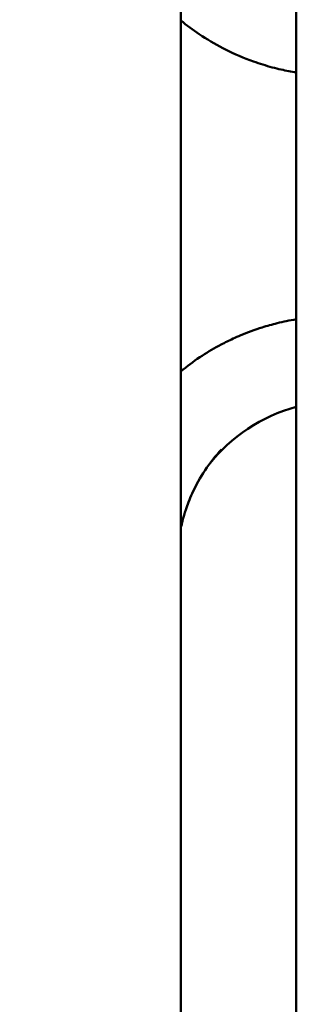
# Model space of a CAD drawing. Header units: millimetres. Extents: x 0 to 2100, y 0 to 1485.
# Tile 27 of 256: x 623 to 639, y 830 to 890. Entities that reach past the tile are written whole.
import ezdxf

# ---------------------------------------------------------------- set-up
doc = ezdxf.new("R2010")
doc.units = ezdxf.units.MM
doc.header["$LTSCALE"] = 5
doc.layers.add('Bemaßung (ISO)', color=7, linetype='Continuous', lineweight=25)
doc.layers.add('Sichtbar (ISO)', color=7, linetype='Continuous', lineweight=50)
doc.styles.add('Notiztext (DIN)', font='isocpeur.ttf')
doc.dimstyles.new('Standard (DIN)', dxfattribs={"dimscale": 5, "dimtxt": 3.5, "dimasz": 2.5, "dimexe": 2, "dimexo": 0.5, "dimgap": 0.5, "dimtad": 1, "dimrnd": 1e-08, "dimtxsty": 'Notiztext (DIN)', "dimcen": 0.09, "dimdle": 10, "dimclrd": 256, "dimclre": 256, "dimclrt": 256, "dimadec": 0, "dimazin": 0, "dimtfac": 1, "dimtmove": 0, "dimatfit": 3, "dimfxl": 1, "dimtolj": 1, "dimtzin": 0, "dimlwd": -1, "dimlwe": -1, "dimarcsym": 0})

# ---------------------------------------------------------------- blocks, each defined once
blk = doc.blocks.new('*D13')
at = {"layer": 'Bemaßung (ISO)', "transparency": 16777216}
for p, q in [((623.366, 1114.36), (565.866, 1114.36)), ((575.866, 1101.86), (575.866, 656.86)), ((623.366, 644.36), (565.866, 644.36))]:
    blk.add_line(p, q, dxfattribs=at)
for points in [[(573.782, 1101.86), (577.949, 1101.86), (575.866, 1114.36)], [(573.782, 656.86), (577.949, 656.86), (575.866, 644.36)]]:
    blk.add_solid(points, dxfattribs=at)
at = {"layer": 'Defpoints', "color": 0, "transparency": 16777216}
for p in [(625.866, 1114.36), (575.866, 644.36), (625.866, 644.36)]:
    blk.add_point(p, dxfattribs=at)
at = {"layer": 'Bemaßung (ISO)', "transparency": 16777216, "insert": (552.366, 854.86), "char_height": 17.5, "attachment_point": 1, "rotation": 90, "style": 'Notiztext (DIN)'}
blk.add_mtext('\\A1;(470)', dxfattribs=at)

msp = doc.modelspace()

# ---------------------------------------------------------------- linework, layer by layer
at = {"layer": 'Sichtbar (ISO)'}
for p, q in [((639.3436, 963.8256), (639.3436, 794.8937)), ((632.3275, 947.1338), (632.3275, 811.5856))]:
    msp.add_line(p, q, dxfattribs=at)
msp.add_ellipse((641.9085, 856.871), major_axis=(-6.005, -8.0081), ratio=0.9990488, start_param=4.0447574, end_param=4.6926723, dxfattribs=at)
for points, knots in [([(632.3275, 890.0136), (632.6841, 889.7196), (633.0549, 889.4435), (633.4381, 889.1859), (633.8986, 888.8761), (634.3768, 888.593), (634.8695, 888.3375), (634.9252, 888.3086), (634.9811, 888.2801), (635.0371, 888.2519), (635.5866, 887.9755), (636.1534, 887.7324), (636.733, 887.5259), (637.1109, 887.3912), (637.4942, 887.2721), (637.8816, 887.1677), (638.0609, 887.1193), (638.2412, 887.0743), (638.4222, 887.0327), (638.7274, 886.9624), (639.0347, 886.9016), (639.3436, 886.8503)], [0.00902161, 0.00902161, 0.00902161, 0.00902161, 0.14866561, 0.14866561, 0.14866561, 0.31652954, 0.31652954, 0.31652954, 0.33549843, 0.33549843, 0.33549843, 0.5214876, 0.5214876, 0.5214876, 0.64271331, 0.64271331, 0.64271331, 0.69884432, 0.69884432, 0.69884432, 0.793466, 0.793466, 0.793466, 0.793466]), ([(639.3436, 871.8668), (639.1403, 871.833), (638.9376, 871.7951), (638.7358, 871.7531), (638.5508, 871.7147), (638.3666, 871.6727), (638.1832, 871.6274), (637.8742, 871.5509), (637.5676, 871.4649), (637.264, 871.3693), (636.8235, 871.2306), (636.3893, 871.0718), (635.9637, 870.8932), (635.8071, 870.8275), (635.6516, 870.759), (635.4972, 870.6881), (635.2528, 870.5757), (635.0115, 870.4568), (634.7736, 870.3314), (634.3785, 870.1231), (633.9928, 869.8969), (633.6184, 869.6532), (633.2193, 869.3935), (632.8329, 869.1139), (632.4616, 868.8152), (632.4167, 868.7791), (632.372, 868.7427), (632.3275, 868.706)], [0.20652859, 0.20652859, 0.20652859, 0.20652859, 0.26881265, 0.26881265, 0.26881265, 0.32588867, 0.32588867, 0.32588867, 0.42207398, 0.42207398, 0.42207398, 0.56163309, 0.56163309, 0.56163309, 0.61300024, 0.61300024, 0.61300024, 0.69435655, 0.69435655, 0.69435655, 0.82952352, 0.82952352, 0.82952352, 0.97355907, 0.97355907, 0.97355907, 0.99097613, 0.99097613, 0.99097613, 0.99097613]), ([(634.7929, 863.9605), (634.0666, 863.1763), (633.4604, 862.2654), (632.9374, 861.1175), (632.8622, 860.939), (632.7923, 860.7585)], [0, 0, 0, 0, 0.32091148, 0.32091148, 0.3790384, 0.3790384, 0.3790384, 0.3790384]), ([(632.3275, 859.1877), (632.3581, 859.3347), (632.3921, 859.4811), (632.4293, 859.6266), (632.4868, 859.8513), (632.5522, 860.074), (632.6253, 860.2941), (632.6771, 860.4503), (632.7328, 860.6052), (632.7923, 860.7585)], [0.13083858, 0.13083858, 0.13083858, 0.13083858, 0.15936458, 0.15936458, 0.15936458, 0.20339032, 0.20339032, 0.20339032, 0.23464107, 0.23464107, 0.23464107, 0.23464107])]:
    msp.add_open_spline(points, degree=3, knots=knots, dxfattribs=at)

# ---------------------------------------------------------------- dimensions: what is measured, and where the dimension line sits
at = {"layer": 'Bemaßung (ISO)'}
dim = msp.add_linear_dim(base=(575.8657, 644.3597), p1=(625.8657, 1114.3597), p2=(625.8657, 644.3597), angle=90, text='(<>)', dimstyle='Standard (DIN)', override={"dimgap": 0.5, "dimdec": 2, "dimtol": 0, "dimlim": 0, "dimtp": 0, "dimtm": 0, "dimtdec": 2, "dimtofl": 0, "dimatfit": 1}, dxfattribs=at)
dim.commit()
dim.dimension.update_dxf_attribs({"geometry": '*D13', "text_midpoint": (575.8657, 879.3597), "dimtype": 160})

doc.saveas('drawing.dxf')
